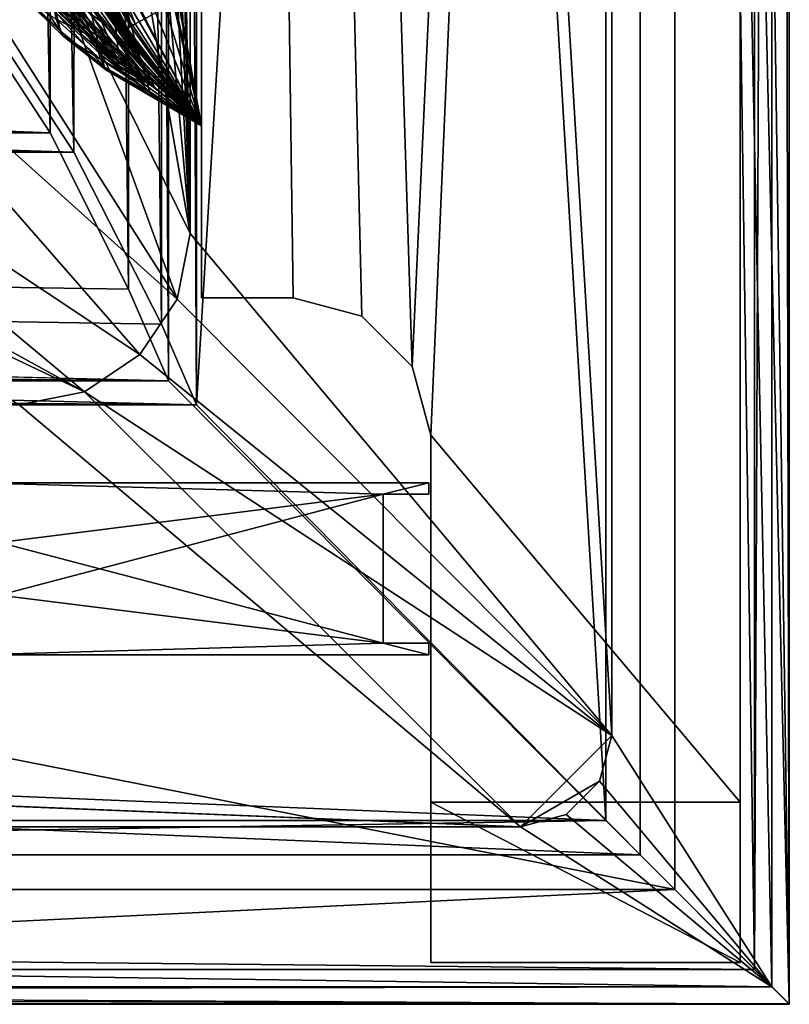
# Model space of a CAD drawing. Header units: metres. Extents: x -1004 to 0, y -708 to 0.
# Tile 37 of 99: x -67 to 0, y -704 to -618. Entities that reach past the tile are written whole.
import ezdxf

# ---------------------------------------------------------------- set-up
doc = ezdxf.new("R2010")
doc.units = ezdxf.units.M

msp = doc.modelspace()

# ---------------------------------------------------------------- linework, layer by layer
at = {"layer": 'top0'}
for points in [[(-70.93512, -658.566833, 163.059708), (-70.93512, -658.566833, 2062.544434), (-31.447609, -658.566833, 163.059708)], [(-70.93512, -658.566833, 2062.544434), (-31.447609, -658.566833, 2062.544434), (-31.447609, -658.566833, 163.059708)], [(-35.445644, -659.566833, 2062.544434), (-70.93512, -658.566833, 2062.544434), (-68.945648, -663.766846, 2062.544434)], [(-31.447609, -658.566833, 2062.544434), (-70.93512, -658.566833, 2062.544434), (-35.445644, -659.566833, 2062.544434)], [(-68.945648, -663.766846, 163.059708), (-70.93512, -658.566833, 163.059708), (-35.445644, -659.566833, 163.059708)], [(-70.93512, -658.566833, 163.059708), (-31.447609, -658.566833, 163.059708), (-35.445644, -659.566833, 163.059708)], [(-31.447609, -659.566833, 2062.544434), (-31.447609, -658.566833, 2062.544434), (-35.445644, -659.566833, 2062.544434)], [(-35.445644, -659.566833, 163.059708), (-31.447609, -658.566833, 163.059708), (-31.447609, -659.566833, 163.059708)], [(-31.447609, -658.566833, 163.059708), (-31.447609, -658.566833, 2062.544434), (-31.447609, -659.566833, 163.059708)], [(-31.447609, -658.566833, 2062.544434), (-31.447609, -659.566833, 2062.544434), (-31.447609, -659.566833, 163.059708)], [(-35.445644, -672.566833, 2062.544434), (-35.445644, -659.566833, 2062.544434), (-68.945648, -668.366882, 2062.544434)], [(-68.945648, -668.366882, 2062.544434), (-35.445644, -659.566833, 2062.544434), (-68.945648, -663.766846, 2062.544434)], [(-68.945648, -663.766846, 163.059708), (-35.445644, -659.566833, 163.059708), (-35.445644, -672.566833, 163.059708)], [(-31.447609, -659.566833, 2062.544434), (-35.445644, -659.566833, 2062.544434), (-31.447609, -659.566833, 163.059708)], [(-35.445644, -659.566833, 2062.544434), (-35.445644, -659.566833, 163.059708), (-31.447609, -659.566833, 163.059708)], [(-35.445644, -672.566833, 2062.544434), (-35.445644, -672.566833, 163.059708), (-35.445644, -659.566833, 2062.544434)], [(-35.445644, -672.566833, 163.059708), (-35.445644, -659.566833, 163.059708), (-35.445644, -659.566833, 2062.544434)], [(-68.945648, -668.366882, 163.059708), (-68.945648, -663.766846, 163.059708), (-35.445644, -672.566833, 163.059708)], [(-70.93512, -673.566833, 2062.544434), (-35.445644, -672.566833, 2062.544434), (-68.945648, -668.366882, 2062.544434)], [(-35.445644, -672.566833, 163.059708), (-70.93512, -673.566833, 163.059708), (-68.945648, -668.366882, 163.059708)], [(-35.445644, -672.566833, 2062.544434), (-70.93512, -673.566833, 2062.544434), (-31.447609, -673.566833, 2062.544434)], [(-31.447609, -673.566833, 163.059708), (-70.93512, -673.566833, 163.059708), (-35.445644, -672.566833, 163.059708)], [(-31.447609, -672.566833, 2062.544434), (-31.447609, -672.566833, 163.059708), (-35.445644, -672.566833, 2062.544434)], [(-31.447609, -672.566833, 163.059708), (-35.445644, -672.566833, 163.059708), (-35.445644, -672.566833, 2062.544434)], [(-31.447609, -672.566833, 2062.544434), (-35.445644, -672.566833, 2062.544434), (-31.447609, -673.566833, 2062.544434)], [(-31.447609, -672.566833, 163.059708), (-31.447609, -673.566833, 163.059708), (-35.445644, -672.566833, 163.059708)], [(-31.447609, -673.566833, 2062.544434), (-31.447609, -673.566833, 163.059708), (-31.447609, -672.566833, 2062.544434)], [(-31.447609, -673.566833, 163.059708), (-31.447609, -672.566833, 163.059708), (-31.447609, -672.566833, 2062.544434)], [(-70.93512, -673.566833, 163.059708), (-31.447609, -673.566833, 163.059708), (-70.93512, -673.566833, 2062.544434)], [(-31.447609, -673.566833, 163.059708), (-31.447609, -673.566833, 2062.544434), (-70.93512, -673.566833, 2062.544434)]]:
    msp.add_3dface(points, dxfattribs=at)
at = {"layer": 'top01'}
for points in [[(-51.296959, -64.567253, 2063.059814), (-32.904652, -648.418274, 2063.059814), (-4.296958, -31.427202, 2063.059814)], [(-4.296958, -31.427202, 163.059692), (-32.904652, -648.418274, 163.059692), (-51.296959, -64.567253, 163.059692)], [(-4.296958, -31.427202, 2063.059814), (-32.904652, -648.418274, 2063.059814), (-31.296957, -654.418274, 2063.059814)], [(-32.904652, -648.418274, 163.059692), (-4.296958, -31.427202, 163.059692), (-31.296957, -654.418274, 163.059692)], [(-4.296958, -686.418274, 2063.059814), (-4.296958, -31.427202, 2063.059814), (-31.296957, -654.418274, 2063.059814)], [(-4.296958, -31.427202, 163.059692), (-4.296958, -686.418274, 163.059692), (-31.296957, -654.418274, 163.059692)], [(-4.296958, -31.427202, 2063.059814), (-4.296958, -686.418274, 2050.057129), (-4.296958, -31.427202, 163.059692)], [(-4.296958, -686.418274, 2050.057129), (-4.296958, -686.418274, 176.057236), (-4.296958, -31.427202, 163.059692)], [(-4.296958, -31.427202, 163.059692), (-4.296958, -686.418274, 176.057236), (-4.296958, -686.418274, 163.059692)], [(-4.296958, -31.427202, 2063.059814), (-4.296958, -686.418274, 2063.059814), (-4.296958, -686.418274, 2050.057129)], [(-51.296959, -64.567253, 2063.059814), (-51.296959, -347.78183, 2037.928223), (-51.296959, -642.418274, 2063.059814)], [(-51.296959, -347.814911, 179.059677), (-51.296959, -64.567253, 163.059692), (-51.296959, -642.418274, 163.059692)], [(-51.296959, -642.418274, 2063.059814), (-43.296959, -642.418274, 2063.059814), (-51.296959, -64.567253, 2063.059814)], [(-43.296959, -642.418274, 2063.059814), (-37.296959, -644.026001, 2063.059814), (-51.296959, -64.567253, 2063.059814)], [(-51.296959, -64.567253, 2063.059814), (-37.296959, -644.026001, 2063.059814), (-32.904652, -648.418274, 2063.059814)], [(-51.296959, -64.567253, 163.059692), (-32.904652, -648.418274, 163.059692), (-37.296959, -644.026001, 163.059692)], [(-37.296959, -644.026001, 163.059692), (-43.296959, -642.418274, 163.059692), (-51.296959, -64.567253, 163.059692)], [(-43.296959, -642.418274, 163.059692), (-51.296959, -642.418274, 163.059692), (-51.296959, -64.567253, 163.059692)], [(-51.296959, -347.78183, 2037.928223), (-51.296959, -382.927338, 2036.783203), (-51.296959, -642.418274, 2063.059814)], [(-51.296959, -371.833099, 179.980698), (-51.296959, -347.814911, 179.059677), (-51.296959, -642.418274, 163.059692)], [(-51.296959, -642.418274, 163.059692), (-51.296959, -395.709442, 182.743942), (-51.296959, -371.833099, 179.980698)], [(-51.296959, -642.418274, 2063.059814), (-51.296959, -382.927338, 2036.783203), (-51.296959, -417.854736, 2033.39209)], [(-51.296959, -419.300171, 187.347092), (-51.296959, -395.709442, 182.743942), (-51.296959, -642.418274, 163.059692)], [(-51.296959, -642.418274, 2063.059814), (-51.296959, -417.854736, 2033.39209), (-51.296959, -549.301086, 2038.730835)], [(-51.296959, -442.459412, 193.778091), (-51.296959, -419.300171, 187.347092), (-51.296959, -642.418274, 163.059692)], [(-51.296959, -642.418274, 163.059692), (-51.296959, -465.041748, 202.008636), (-51.296959, -442.459412, 193.778091)], [(-51.296959, -486.906036, 211.991547), (-51.296959, -465.041748, 202.008636), (-51.296959, -642.418274, 163.059692)], [(-51.296959, -507.918365, 223.661514), (-51.296959, -486.906036, 211.991547), (-51.296959, -642.418274, 163.059692)], [(-51.296959, -642.418274, 163.059692), (-51.296947, -578.477051, 227.240723), (-51.296959, -507.918365, 223.661514)], [(-51.296959, -549.301086, 2038.730835), (-51.296959, -577.160645, 2043.482788), (-51.296959, -642.418274, 2063.059814)], [(-51.296959, -577.160645, 2043.482788), (-51.296959, -605.198792, 2045.060059), (-51.296959, -642.418274, 2063.059814)], [(-51.296959, -627.427917, 211.596268), (-55.983807, -605.837585, 220.109924), (-51.296947, -578.477051, 227.240723)], [(-51.296959, -627.427917, 211.596268), (-51.296947, -578.477051, 227.240723), (-51.296959, -642.418274, 163.059692)], [(-58.229408, -615.820068, 2001.579346), (-64.152229, -603.654663, 2000.903442), (-57.520275, -618.353333, 1959.495117)], [(-64.152229, -603.654663, 2000.903442), (-62.950897, -608.77533, 1959.220581), (-57.520275, -618.353333, 1959.495117)], [(-59.066517, -612.904358, 2043.690063), (-51.296959, -627.418274, 2045.060059), (-51.296959, -605.198792, 2045.060059)], [(-51.296959, -642.418274, 2063.059814), (-51.296959, -605.198792, 2045.060059), (-51.296959, -627.418274, 2045.060059)], [(-55.983807, -605.837585, 220.109924), (-51.296959, -627.427917, 211.596268), (-53.305714, -616.25592, 408.139984)], [(-62.786045, -611.78186, 1428.297729), (-57.44278, -619.944031, 1427.665283), (-64.615692, -607.86676, 1478.893677)], [(-57.44278, -619.944031, 1427.665283), (-58.51199, -618.055481, 1477.739136), (-64.615692, -607.86676, 1478.893677)], [(-61.269676, -615.260925, 1377.612671), (-65.35495, -608.419312, 1377.612671), (-60.040272, -618.271057, 1316.172485)], [(-60.040272, -618.271057, 1316.172485), (-65.35495, -608.419312, 1377.612671), (-63.815517, -613.089172, 1316.284058)], [(-58.86269, -617.762085, 1502.802246), (-58.935074, -618.220337, 1527.871826), (-65.338036, -608.140503, 1529.578247)], [(-58.935074, -618.220337, 1527.871826), (-64.993546, -610.53717, 1554.698364), (-65.338036, -608.140503, 1529.578247)], [(-57.520275, -618.353333, 1959.495117), (-62.950897, -608.77533, 1959.220581), (-56.930325, -620.496582, 1917.429321)], [(-56.930325, -620.496582, 1917.429321), (-62.950897, -608.77533, 1959.220581), (-61.952927, -613.105896, 1917.408691)], [(-62.420319, -609.260437, 600.165771), (-60.987484, -608.472656, 568.170288), (-57.077965, -618.543457, 600.162659)], [(-60.987484, -608.472656, 568.170288), (-56.220924, -618.061096, 568.16864), (-57.077965, -618.543457, 600.162659)], [(-63.563118, -609.90509, 632.096252), (-63.044308, -609.603333, 616.190186), (-57.777939, -618.949829, 632.054382)], [(-57.456879, -618.758179, 616.198242), (-63.044308, -609.603333, 616.190186), (-62.420319, -609.260437, 600.165771)], [(-57.777939, -618.949829, 632.054382), (-63.044308, -609.603333, 616.190186), (-57.456879, -618.758179, 616.198242)], [(-57.456879, -618.758179, 616.198242), (-62.420319, -609.260437, 600.165771), (-57.077965, -618.543457, 600.162659)], [(-60.514473, -619.344421, 1833.48938), (-61.144371, -616.632202, 1875.490234), (-65.312065, -610.620544, 1875.362427)], [(-65.312065, -610.620544, 1875.362427), (-64.54332, -614.713074, 1833.475464), (-60.514473, -619.344421, 1833.48938)], [(-58.719742, -619.398926, 1552.961426), (-64.840881, -612.913147, 1576.669189), (-64.993546, -610.53717, 1554.698364)], [(-58.935074, -618.220337, 1527.871826), (-58.719742, -619.398926, 1552.961426), (-64.993546, -610.53717, 1554.698364)], [(-64.090759, -610.279724, 655.483582), (-58.351528, -619.047607, 663.0849), (-64.134399, -610.349487, 659.089783)], [(-58.351528, -619.047607, 663.0849), (-63.519676, -611.474792, 662.949646), (-64.134399, -610.349487, 659.089783)], [(-63.993095, -610.12384, 648.383057), (-58.351528, -619.047607, 663.0849), (-64.090759, -610.279724, 655.483582)], [(-57.777939, -618.949829, 632.054382), (-63.993095, -610.12384, 648.383057), (-63.563118, -609.90509, 632.096252)], [(-58.351528, -619.047607, 663.0849), (-63.993095, -610.12384, 648.383057), (-57.777939, -618.949829, 632.054382)], [(-63.519676, -611.474792, 662.949646), (-58.351528, -619.047607, 663.0849), (-60.046143, -616.729858, 664.500427)], [(-62.054157, -618.639099, 1192.645142), (-65.956184, -612.268799, 1254.584106), (-65.223984, -615.237976, 1192.695313)], [(-62.738552, -616.477173, 1254.484009), (-65.956184, -612.268799, 1254.584106), (-62.054157, -618.639099, 1192.645142)], [(-61.269676, -615.260925, 1377.612671), (-56.556343, -621.622742, 1377.612793), (-62.786045, -611.78186, 1428.297729)], [(-62.786045, -611.78186, 1428.297729), (-56.556343, -621.622742, 1377.612793), (-57.44278, -619.944031, 1427.665283)], [(-63.252785, -616.160583, 1591.941895), (-64.840881, -612.913147, 1576.669189), (-58.613274, -620.662292, 1576.669189)], [(-58.719742, -619.398926, 1552.961426), (-58.613274, -620.662292, 1576.669189), (-64.840881, -612.913147, 1576.669189)], [(-62.738552, -616.477173, 1254.484009), (-59.194427, -620.439026, 1254.402832), (-63.815517, -613.089172, 1316.284058)], [(-63.815517, -613.089172, 1316.284058), (-59.194427, -620.439026, 1254.402832), (-60.040272, -618.271057, 1316.172485)], [(-62.310307, -613.806458, 754.506104), (-63.075603, -612.357361, 704.322754), (-51.296959, -627.418274, 704.322754)], [(-51.296959, -627.418274, 704.322754), (-63.075603, -612.357361, 704.322754), (-60.046143, -616.729858, 664.500427)], [(-56.45256, -622.24231, 1875.370239), (-61.952927, -613.105896, 1917.408691), (-61.144371, -616.632202, 1875.490234)], [(-56.930325, -620.496582, 1917.429321), (-61.952927, -613.105896, 1917.408691), (-56.45256, -622.24231, 1875.370239)], [(-59.066517, -612.904358, 2043.690063), (-58.229408, -615.820068, 2001.579346), (-51.296959, -627.418274, 2045.060059)], [(-67.112282, -615.69519, 1749.250854), (-63.600773, -619.179565, 1749.375977), (-67.526489, -613.545715, 1791.283936)], [(-63.600773, -619.179565, 1749.375977), (-63.975067, -617.568481, 1791.463257), (-67.526489, -613.545715, 1791.283936)], [(-61.448086, -615.432495, 804.978149), (-60.012562, -618.373718, 906.052185), (-63.851017, -613.303955, 906.052185)], [(-63.851017, -613.303955, 906.052185), (-60.012562, -618.373718, 906.052185), (-62.787018, -616.274475, 978.48053)], [(-51.296959, -627.418274, 704.322754), (-61.448086, -615.432495, 804.978149), (-62.310307, -613.806458, 754.506104)], [(-64.54332, -614.713074, 1833.475464), (-60.055916, -621.236938, 1791.429199), (-60.514473, -619.344421, 1833.48938)], [(-63.975067, -617.568481, 1791.463257), (-60.055916, -621.236938, 1791.429199), (-64.54332, -614.713074, 1833.475464)], [(-66.875488, -616.180725, 1707.271362), (-63.600773, -619.179565, 1749.375977), (-67.112282, -615.69519, 1749.250854)], [(-65.016022, -616.075623, 1090.894043), (-65.265038, -615.076355, 1050.853882), (-62.055336, -618.528625, 1050.862549)], [(-65.265038, -615.076355, 1050.853882), (-62.787018, -616.274475, 978.48053), (-62.055336, -618.528625, 1050.862549)], [(-61.785439, -619.462952, 1130.920776), (-62.054157, -618.639099, 1192.645142), (-65.223984, -615.237976, 1192.695313)], [(-65.223984, -615.237976, 1192.695313), (-64.945763, -616.365723, 1130.920776), (-61.785439, -619.462952, 1130.920776)], [(-60.604324, -619.792603, 1607.02771), (-64.509247, -615.202209, 1606.925415), (-63.252785, -616.160583, 1591.941895)], [(-63.985634, -618.126221, 1657.022461), (-64.509247, -615.202209, 1606.925415), (-60.604324, -619.792603, 1607.02771)], [(-60.012562, -618.373718, 906.052185), (-61.448086, -615.432495, 804.978149), (-51.296959, -627.418274, 704.322754)], [(-55.845051, -623.070129, 1316.059326), (-56.556343, -621.622742, 1377.612793), (-61.269676, -615.260925, 1377.612671)], [(-55.845051, -623.070129, 1316.059326), (-61.269676, -615.260925, 1377.612671), (-60.040272, -618.271057, 1316.172485)], [(-66.875488, -616.180725, 1707.271362), (-63.399826, -619.565613, 1707.271484), (-63.600773, -619.179565, 1749.375977)], [(-63.399826, -619.565613, 1707.271484), (-66.875488, -616.180725, 1707.271362), (-63.985634, -618.126221, 1657.022461)], [(-65.016022, -616.075623, 1090.894043), (-62.055336, -618.528625, 1050.862549), (-58.480099, -622.209167, 1090.894531)], [(-64.945763, -616.365723, 1130.920776), (-65.016022, -616.075623, 1090.894043), (-61.785439, -619.462952, 1130.920776)], [(-61.785439, -619.462952, 1130.920776), (-65.016022, -616.075623, 1090.894043), (-58.480099, -622.209167, 1090.894531)], [(-60.604324, -619.792603, 1607.02771), (-63.252785, -616.160583, 1591.941895), (-57.664375, -622.221924, 1591.928101)], [(-57.664375, -622.221924, 1591.928101), (-63.252785, -616.160583, 1591.941895), (-58.613274, -620.662292, 1576.669189)], [(-62.055336, -618.528625, 1050.862549), (-62.787018, -616.274475, 978.48053), (-59.200451, -620.286316, 978.458252)], [(-62.787018, -616.274475, 978.48053), (-60.012562, -618.373718, 906.052185), (-59.200451, -620.286316, 978.458252)], [(-59.194427, -620.439026, 1254.402832), (-62.738552, -616.477173, 1254.484009), (-58.656822, -621.823425, 1192.618896)], [(-62.738552, -616.477173, 1254.484009), (-62.054157, -618.639099, 1192.645142), (-58.656822, -621.823425, 1192.618896)], [(-56.081638, -623.585205, 1833.311401), (-61.144371, -616.632202, 1875.490234), (-60.514473, -619.344421, 1833.48938)], [(-56.081638, -623.585205, 1833.311401), (-56.45256, -622.24231, 1875.370239), (-61.144371, -616.632202, 1875.490234)], [(-58.229408, -615.820068, 2001.579346), (-57.520275, -618.353333, 1959.495117), (-51.296959, -627.418274, 2045.060059)], [(-53.356842, -616.365662, 440.159363), (-51.296959, -627.427917, 408.139984), (-53.777737, -616.653076, 472.174591)], [(-53.305714, -616.25592, 408.139984), (-51.296959, -627.427917, 408.139984), (-53.356842, -616.365662, 440.159363)], [(-51.296959, -627.427917, 211.596268), (-51.296959, -627.427917, 408.139984), (-53.305714, -616.25592, 408.139984)], [(-60.046143, -616.729858, 664.500427), (-58.351528, -619.047607, 663.0849), (-51.296959, -627.418274, 663.269714)], [(-51.296959, -627.418274, 663.269714), (-51.296959, -627.418274, 704.322754), (-60.046143, -616.729858, 664.500427)], [(-55.315228, -617.551514, 536.17511), (-54.465866, -617.065247, 504.17926), (-51.296959, -627.427917, 408.139984)], [(-51.296959, -627.427917, 408.139984), (-54.465866, -617.065247, 504.17926), (-53.777737, -616.653076, 472.174591)], [(-63.399826, -619.565613, 1707.271484), (-63.985634, -618.126221, 1657.022461), (-60.121437, -621.624023, 1657.106934)], [(-60.121437, -621.624023, 1657.106934), (-63.985634, -618.126221, 1657.022461), (-60.604324, -619.792603, 1607.02771)], [(-63.600773, -619.179565, 1749.375977), (-59.76479, -622.305542, 1749.329956), (-63.975067, -617.568481, 1791.463257)], [(-59.76479, -622.305542, 1749.329956), (-60.055916, -621.236938, 1791.429199), (-63.975067, -617.568481, 1791.463257)], [(-59.194427, -620.439026, 1254.402832), (-55.365055, -624.102478, 1254.337158), (-60.040272, -618.271057, 1316.172485)], [(-60.040272, -618.271057, 1316.172485), (-55.365055, -624.102478, 1254.337158), (-55.845051, -623.070129, 1316.059326)], [(-51.296959, -627.418274, 1576.669189), (-58.935074, -618.220337, 1527.871826), (-58.86269, -617.762085, 1502.802246)], [(-58.935074, -618.220337, 1527.871826), (-51.296959, -627.418274, 1576.669189), (-58.719742, -619.398926, 1552.961426)], [(-58.51199, -618.055481, 1477.739136), (-51.296959, -627.418274, 1576.669189), (-58.86269, -617.762085, 1502.802246)], [(-57.44278, -619.944031, 1427.665283), (-51.296959, -627.418274, 1377.612671), (-58.51199, -618.055481, 1477.739136)], [(-51.296959, -627.418274, 1377.612671), (-51.296959, -627.418274, 1576.669189), (-58.51199, -618.055481, 1477.739136)], [(-51.296959, -627.418274, 2045.060059), (-57.520275, -618.353333, 1959.495117), (-56.930325, -620.496582, 1917.429321)], [(-57.077965, -618.543457, 600.162659), (-56.220924, -618.061096, 568.16864), (-51.296959, -627.418274, 663.269714)], [(-56.220924, -618.061096, 568.16864), (-55.315228, -617.551514, 536.17511), (-51.296959, -627.418274, 663.269714)], [(-51.296959, -627.418274, 663.269714), (-55.315228, -617.551514, 536.17511), (-51.296959, -627.427917, 408.139984)], [(-63.399826, -619.565613, 1707.271484), (-59.636093, -622.556763, 1707.273193), (-63.600773, -619.179565, 1749.375977)], [(-63.600773, -619.179565, 1749.375977), (-59.636093, -622.556763, 1707.273193), (-59.76479, -622.305542, 1749.329956)], [(-62.055336, -618.528625, 1050.862549), (-59.200451, -620.286316, 978.458252), (-58.642998, -621.742065, 1050.84668)], [(-62.055336, -618.528625, 1050.862549), (-58.642998, -621.742065, 1050.84668), (-58.480099, -622.209167, 1090.894531)], [(-58.442596, -622.348755, 1130.920776), (-62.054157, -618.639099, 1192.645142), (-61.785439, -619.462952, 1130.920776)], [(-58.656822, -621.823425, 1192.618896), (-62.054157, -618.639099, 1192.645142), (-58.442596, -622.348755, 1130.920776)], [(-59.200451, -620.286316, 978.458252), (-60.012562, -618.373718, 906.052185), (-51.296959, -627.418274, 704.322754)], [(-51.296959, -627.418274, 663.269714), (-58.351528, -619.047607, 663.0849), (-57.777939, -618.949829, 632.054382)], [(-51.296959, -627.418274, 663.269714), (-57.777939, -618.949829, 632.054382), (-57.456879, -618.758179, 616.198242)], [(-51.296959, -627.418274, 663.269714), (-57.456879, -618.758179, 616.198242), (-57.077965, -618.543457, 600.162659)], [(-59.636093, -622.556763, 1707.273193), (-63.399826, -619.565613, 1707.271484), (-60.121437, -621.624023, 1657.106934)], [(-58.480099, -622.209167, 1090.894531), (-58.442596, -622.348755, 1130.920776), (-61.785439, -619.462952, 1130.920776)], [(-56.177338, -623.88269, 1607.143677), (-60.604324, -619.792603, 1607.02771), (-57.664375, -622.221924, 1591.928101)], [(-60.604324, -619.792603, 1607.02771), (-56.177338, -623.88269, 1607.143677), (-60.121437, -621.624023, 1657.106934)], [(-55.814003, -624.522095, 1791.248291), (-56.081638, -623.585205, 1833.311401), (-60.514473, -619.344421, 1833.48938)], [(-60.514473, -619.344421, 1833.48938), (-60.055916, -621.236938, 1791.429199), (-55.814003, -624.522095, 1791.248291)], [(-51.296959, -627.418274, 1576.669189), (-58.613274, -620.662292, 1576.669189), (-58.719742, -619.398926, 1552.961426)], [(-56.556343, -621.622742, 1377.612793), (-51.296959, -627.418274, 1377.612671), (-57.44278, -619.944031, 1427.665283)], [(-59.200451, -620.286316, 978.458252), (-51.296959, -627.418274, 704.322754), (-55.365055, -624.102478, 1254.337158)], [(-59.200451, -620.286316, 978.458252), (-55.365055, -624.102478, 1254.337158), (-58.642998, -621.742065, 1050.84668)], [(-55.365055, -624.102478, 1254.337158), (-59.194427, -620.439026, 1254.402832), (-58.656822, -621.823425, 1192.618896)], [(-58.613274, -620.662292, 1576.669189), (-51.296959, -627.418274, 1576.669189), (-57.664375, -622.221924, 1591.928101)], [(-51.296959, -627.418274, 2045.060059), (-56.930325, -620.496582, 1917.429321), (-56.45256, -622.24231, 1875.370239)], [(-56.177338, -623.88269, 1607.143677), (-51.296959, -627.418274, 1607.271362), (-60.121437, -621.624023, 1657.106934)], [(-51.296959, -627.418274, 1607.271362), (-51.296959, -627.418274, 1707.27124), (-60.121437, -621.624023, 1657.106934)], [(-60.121437, -621.624023, 1657.106934), (-51.296959, -627.418274, 1707.27124), (-59.636093, -622.556763, 1707.273193)], [(-60.055916, -621.236938, 1791.429199), (-59.76479, -622.305542, 1749.329956), (-55.814003, -624.522095, 1791.248291)], [(-58.642998, -621.742065, 1050.84668), (-55.365055, -624.102478, 1254.337158), (-58.480099, -622.209167, 1090.894531)], [(-51.296959, -627.418274, 1377.612671), (-56.556343, -621.622742, 1377.612793), (-55.845051, -623.070129, 1316.059326)], [(-59.636093, -622.556763, 1707.273193), (-51.296959, -627.418274, 1707.27124), (-59.76479, -622.305542, 1749.329956)], [(-59.76479, -622.305542, 1749.329956), (-51.296959, -627.418274, 1707.27124), (-55.814003, -624.522095, 1791.248291)], [(-58.442596, -622.348755, 1130.920776), (-55.365055, -624.102478, 1254.337158), (-58.656822, -621.823425, 1192.618896)], [(-55.365055, -624.102478, 1254.337158), (-58.442596, -622.348755, 1130.920776), (-58.480099, -622.209167, 1090.894531)], [(-51.296959, -627.418274, 1576.669189), (-51.296959, -627.418274, 1607.271362), (-57.664375, -622.221924, 1591.928101)], [(-57.664375, -622.221924, 1591.928101), (-51.296959, -627.418274, 1607.271362), (-56.177338, -623.88269, 1607.143677)], [(-51.296959, -627.418274, 2045.060059), (-56.45256, -622.24231, 1875.370239), (-56.081638, -623.585205, 1833.311401)], [(-55.365055, -624.102478, 1254.337158), (-51.296959, -627.418274, 1377.612671), (-55.845051, -623.070129, 1316.059326)], [(-51.296959, -627.418274, 1707.27124), (-56.081638, -623.585205, 1833.311401), (-55.814003, -624.522095, 1791.248291)], [(-51.296959, -627.418274, 1707.27124), (-51.296959, -627.418274, 2045.060059), (-56.081638, -623.585205, 1833.311401)], [(-51.296959, -627.418274, 704.322754), (-51.296959, -627.418274, 1377.612671), (-55.365055, -624.102478, 1254.337158)], [(-51.296959, -627.418274, 2045.060059), (-51.296959, -627.418274, 1707.27124), (-51.296959, -642.418274, 2063.059814)], [(-51.296959, -627.418274, 1707.27124), (-51.296959, -627.418274, 1607.271362), (-51.296959, -642.418274, 2063.059814)], [(-51.296959, -642.418274, 2063.059814), (-51.296959, -627.418274, 1607.271362), (-51.296959, -627.418274, 1576.669189)], [(-51.296959, -627.418274, 1576.669189), (-51.296959, -627.418274, 1377.612671), (-51.296959, -642.418274, 2063.059814)], [(-51.296959, -627.418274, 1377.612671), (-51.296959, -642.418274, 163.059692), (-51.296959, -642.418274, 2063.059814)], [(-51.296959, -627.418274, 1377.612671), (-51.296959, -627.418274, 704.322754), (-51.296959, -642.418274, 163.059692)], [(-51.296959, -627.418274, 704.322754), (-51.296959, -627.418274, 663.269714), (-51.296959, -642.418274, 163.059692)], [(-51.296959, -642.418274, 163.059692), (-51.296959, -627.418274, 663.269714), (-51.296959, -627.427917, 408.139984)], [(-51.296959, -627.427917, 408.139984), (-51.296959, -627.427917, 211.596268), (-51.296959, -642.418274, 163.059692)], [(-51.296959, -642.418274, 2063.059814), (-51.296959, -642.418274, 163.059692), (-43.296959, -642.418274, 2063.059814)], [(-51.296959, -642.418274, 163.059692), (-43.296959, -642.418274, 163.059692), (-43.296959, -642.418274, 2063.059814)], [(-43.296959, -642.418274, 163.059692), (-37.296959, -644.026001, 163.059692), (-43.296959, -642.418274, 2063.059814)], [(-37.296959, -644.026001, 163.059692), (-37.296959, -644.026001, 2063.059814), (-43.296959, -642.418274, 2063.059814)], [(-37.296959, -644.026001, 163.059692), (-32.904652, -648.418274, 163.059692), (-37.296959, -644.026001, 2063.059814)], [(-32.904652, -648.418274, 163.059692), (-32.904652, -648.418274, 2063.059814), (-37.296959, -644.026001, 2063.059814)], [(-32.904652, -648.418274, 163.059692), (-31.296957, -654.418274, 163.059692), (-32.904652, -648.418274, 2063.059814)], [(-31.296957, -654.418274, 163.059692), (-31.296957, -654.418274, 2063.059814), (-32.904652, -648.418274, 2063.059814)], [(-31.296957, -686.418274, 2063.059814), (-4.296958, -686.418274, 2063.059814), (-31.296957, -654.418274, 2063.059814)], [(-31.296957, -654.418274, 163.059692), (-4.296958, -686.418274, 163.059692), (-31.296957, -686.418274, 163.059692)], [(-31.296957, -686.418274, 163.059692), (-31.296957, -686.418274, 176.057236), (-31.296957, -654.418274, 163.059692)], [(-31.296957, -686.418274, 176.057236), (-31.296957, -686.418274, 2050.057129), (-31.296957, -654.418274, 163.059692)], [(-31.296957, -654.418274, 163.059692), (-31.296957, -686.418274, 2050.057129), (-31.296957, -654.418274, 2063.059814)], [(-31.296957, -686.418274, 2050.057129), (-31.296957, -686.418274, 2063.059814), (-31.296957, -654.418274, 2063.059814)], [(-31.296957, -700.418274, 176.057236), (-31.296957, -700.418274, 2050.057129), (-31.296957, -686.418274, 176.057236)], [(-31.296957, -700.418274, 2050.057129), (-31.296957, -686.418274, 2050.057129), (-31.296957, -686.418274, 176.057236)], [(-31.296957, -686.418274, 2063.059814), (-31.296957, -686.418274, 2050.057129), (-4.296958, -686.418274, 2063.059814)], [(-31.296957, -686.418274, 2050.057129), (-4.296958, -686.418274, 2050.057129), (-4.296958, -686.418274, 2063.059814)], [(-31.296957, -700.418274, 2050.057129), (-4.296958, -700.418274, 2050.057129), (-31.296957, -686.418274, 2050.057129)], [(-4.296958, -700.418274, 2050.057129), (-4.296958, -686.418274, 2050.057129), (-31.296957, -686.418274, 2050.057129)], [(-4.296958, -686.418274, 163.059692), (-4.296958, -686.418274, 176.057236), (-31.296957, -686.418274, 163.059692)], [(-4.296958, -686.418274, 176.057236), (-31.296957, -686.418274, 176.057236), (-31.296957, -686.418274, 163.059692)], [(-31.296957, -700.418274, 176.057236), (-31.296957, -686.418274, 176.057236), (-4.296958, -700.418274, 176.057236)], [(-31.296957, -686.418274, 176.057236), (-4.296958, -686.418274, 176.057236), (-4.296958, -700.418274, 176.057236)], [(-4.296958, -686.418274, 2050.057129), (-4.296958, -700.418274, 2050.057129), (-4.296958, -686.418274, 176.057236)], [(-4.296958, -700.418274, 2050.057129), (-4.296958, -700.418274, 176.057236), (-4.296958, -686.418274, 176.057236)], [(-4.296958, -700.418274, 2050.057129), (-31.296957, -700.418274, 2050.057129), (-4.296958, -700.418274, 176.057236)], [(-31.296957, -700.418274, 2050.057129), (-31.296957, -700.418274, 176.057236), (-4.296958, -700.418274, 176.057236)]]:
    msp.add_3dface(points, dxfattribs=at)
at = {"layer": 'top0123410'}
for points in [[(-0.024684, -704.0271, 2050.999756), (-16.024683, -16.027126, 2050.999756), (-0.024684, -0.027127, 2050.999756)], [(-3.024684, -3.027127, 2110.919678), (-3.024684, -701.0271, 2110.919678), (-0.024684, -0.027127, 2110.919678)], [(-0.024684, -0.027127, 2110.919678), (-3.024684, -701.0271, 2110.919678), (-0.024684, -704.0271, 2110.919678)], [(-0.024684, -0.027127, 2050.999756), (-0.024684, -0.027127, 2110.919678), (-0.024684, -704.0271, 2050.999756)], [(-0.024684, -0.027127, 2110.919678), (-0.024684, -704.0271, 2110.919678), (-0.024684, -704.0271, 2050.999756)], [(-3.024684, -701.0271, 2053.855713), (-3.024684, -3.027127, 2053.855713), (-13.024684, -13.027127, 2053.855713)], [(-3.024684, -701.0271, 2053.855713), (-3.024684, -701.0271, 2110.919678), (-3.024684, -3.027127, 2053.855713)], [(-3.024684, -701.0271, 2110.919678), (-3.024684, -3.027127, 2110.919678), (-3.024684, -3.027127, 2053.855713)], [(-13.024684, -691.0271, 2065.279785), (-13.024684, -13.027127, 2065.279785), (-51.722702, -651.754395, 2065.279785)], [(-51.722702, -651.754395, 2065.279785), (-13.024684, -13.027127, 2065.279785), (-51.722702, -51.725147, 2065.279785)], [(-3.024684, -701.0271, 2053.855713), (-13.024684, -13.027127, 2053.855713), (-13.024684, -691.0271, 2053.855713)], [(-13.024684, -691.0271, 2065.279785), (-13.024684, -691.0271, 2053.855713), (-13.024684, -13.027127, 2065.279785)], [(-13.024684, -691.0271, 2053.855713), (-13.024684, -13.027127, 2053.855713), (-13.024684, -13.027127, 2065.279785)], [(-16.024683, -16.027126, 2063.023682), (-16.024683, -688.0271, 2063.023682), (-54.193558, -54.196003, 2063.023682)], [(-16.024683, -688.0271, 2050.999756), (-16.024683, -16.027126, 2050.999756), (-0.024684, -704.0271, 2050.999756)], [(-16.024683, -688.0271, 2050.999756), (-16.024683, -688.0271, 2063.023682), (-16.024683, -16.027126, 2050.999756)], [(-16.024683, -688.0271, 2063.023682), (-16.024683, -16.027126, 2063.023682), (-16.024683, -16.027126, 2050.999756)], [(-51.722702, -51.725147, 2065.279785), (-54.78347, -54.785912, 2076.154297), (-51.722702, -651.754395, 2065.279785)], [(-54.78347, -644.735474, 2076.154297), (-54.78347, -54.785912, 2076.154297), (-61.497986, -80.844574, 2094.340576)], [(-57.681248, -57.683689, 2075.415039), (-54.193558, -54.196003, 2063.023682), (-54.193558, -649.662598, 2063.023682)], [(-54.78347, -54.785912, 2076.154297), (-54.78347, -644.735474, 2076.154297), (-51.722702, -651.754395, 2065.279785)], [(-54.193558, -54.196003, 2063.023682), (-16.024683, -688.0271, 2063.023682), (-54.193558, -649.662598, 2063.023682)], [(-57.681248, -57.683689, 2075.415039), (-57.681248, -641.664001, 2075.415039), (-64.217148, -84.262329, 2093.132324)], [(-57.681248, -641.664001, 2075.415039), (-57.681248, -57.683689, 2075.415039), (-54.193558, -649.662598, 2063.023682)], [(-61.497986, -80.844574, 2094.340576), (-71.917656, -108.310646, 2112.649414), (-62.438725, -629.733337, 2096.331055)], [(-62.438725, -629.733337, 2096.331055), (-54.78347, -644.735474, 2076.154297), (-61.497986, -80.844574, 2094.340576)], [(-64.217148, -84.262329, 2093.132324), (-64.493912, -628.053528, 2093.727783), (-74.453926, -111.251724, 2111.123535)], [(-57.681248, -641.664001, 2075.415039), (-64.493912, -628.053528, 2093.727783), (-64.217148, -84.262329, 2093.132324)], [(-71.917656, -108.310646, 2112.649414), (-70.910439, -616.819275, 2111.159668), (-62.438725, -629.733337, 2096.331055)], [(-64.493912, -628.053528, 2093.727783), (-74.528259, -612.724854, 2111.231445), (-74.453926, -111.251724, 2111.123535)], [(-929.521118, -612.724854, 2111.231445), (-915.533691, -595.288696, 2128.133789), (-64.493912, -628.053528, 2093.727783)], [(-64.493912, -628.053528, 2093.727783), (-915.533691, -595.288696, 2128.133789), (-74.528259, -612.724854, 2111.231445)], [(-62.438725, -629.733337, 2096.331055), (-922.863647, -603.50061, 2124.563965), (-933.138916, -616.819275, 2111.159668)], [(-62.438725, -629.733337, 2096.331055), (-70.910439, -616.819275, 2111.159668), (-922.863647, -603.50061, 2124.563965)], [(-939.555481, -628.053528, 2093.727783), (-929.521118, -612.724854, 2111.231445), (-64.493912, -628.053528, 2093.727783)], [(-941.610657, -629.733337, 2096.331055), (-62.438725, -629.733337, 2096.331055), (-933.138916, -616.819275, 2111.159668)], [(-946.368103, -641.664001, 2075.415039), (-939.555481, -628.053528, 2093.727783), (-54.193558, -649.662598, 2063.023682)], [(-54.193558, -649.662598, 2063.023682), (-939.555481, -628.053528, 2093.727783), (-57.681248, -641.664001, 2075.415039)], [(-939.555481, -628.053528, 2093.727783), (-64.493912, -628.053528, 2093.727783), (-57.681248, -641.664001, 2075.415039)], [(-51.722702, -651.754395, 2065.279785), (-941.610657, -629.733337, 2096.331055), (-949.265869, -644.735474, 2076.154297)], [(-51.722702, -651.754395, 2065.279785), (-54.78347, -644.735474, 2076.154297), (-941.610657, -629.733337, 2096.331055)], [(-54.78347, -644.735474, 2076.154297), (-62.438725, -629.733337, 2096.331055), (-941.610657, -629.733337, 2096.331055)], [(-949.855835, -649.662598, 2063.023682), (-946.368103, -641.664001, 2075.415039), (-54.193558, -649.662598, 2063.023682)], [(-952.32666, -651.754395, 2065.279785), (-51.722702, -651.754395, 2065.279785), (-949.265869, -644.735474, 2076.154297)], [(-16.024683, -688.0271, 2063.023682), (-988.024658, -688.0271, 2063.023682), (-949.855835, -649.662598, 2063.023682)], [(-16.024683, -688.0271, 2063.023682), (-949.855835, -649.662598, 2063.023682), (-54.193558, -649.662598, 2063.023682)], [(-991.024658, -691.0271, 2065.279785), (-13.024684, -691.0271, 2065.279785), (-952.32666, -651.754395, 2065.279785)], [(-952.32666, -651.754395, 2065.279785), (-13.024684, -691.0271, 2065.279785), (-51.722702, -651.754395, 2065.279785)], [(-988.024658, -688.0271, 2050.999756), (-16.024683, -688.0271, 2050.999756), (-1004.024658, -704.0271, 2050.999756)], [(-1004.024658, -704.0271, 2050.999756), (-16.024683, -688.0271, 2050.999756), (-0.024684, -704.0271, 2050.999756)], [(-16.024683, -688.0271, 2050.999756), (-988.024658, -688.0271, 2050.999756), (-16.024683, -688.0271, 2063.023682)], [(-988.024658, -688.0271, 2050.999756), (-988.024658, -688.0271, 2063.023682), (-16.024683, -688.0271, 2063.023682)], [(-1001.024658, -701.0271, 2053.855713), (-3.024684, -701.0271, 2053.855713), (-991.024658, -691.0271, 2053.855713)], [(-991.024658, -691.0271, 2053.855713), (-3.024684, -701.0271, 2053.855713), (-13.024684, -691.0271, 2053.855713)], [(-991.024658, -691.0271, 2053.855713), (-13.024684, -691.0271, 2053.855713), (-991.024658, -691.0271, 2065.279785)], [(-13.024684, -691.0271, 2053.855713), (-13.024684, -691.0271, 2065.279785), (-991.024658, -691.0271, 2065.279785)], [(-0.024684, -704.0271, 2110.919678), (-1001.024658, -701.0271, 2110.919678), (-1004.024658, -704.0271, 2110.919678)], [(-3.024684, -701.0271, 2110.919678), (-1001.024658, -701.0271, 2110.919678), (-0.024684, -704.0271, 2110.919678)], [(-3.024684, -701.0271, 2053.855713), (-1001.024658, -701.0271, 2053.855713), (-3.024684, -701.0271, 2110.919678)], [(-1001.024658, -701.0271, 2053.855713), (-1001.024658, -701.0271, 2110.919678), (-3.024684, -701.0271, 2110.919678)], [(-0.024684, -704.0271, 2110.919678), (-1004.024658, -704.0271, 2110.919678), (-0.024684, -704.0271, 2050.999756)], [(-1004.024658, -704.0271, 2110.919678), (-1004.024658, -704.0271, 2050.999756), (-0.024684, -704.0271, 2050.999756)]]:
    msp.add_3dface(points, dxfattribs=at)
at = {"layer": 'top0123459'}
for points in [[(-0.000009, -704.05426), (-10, -10), (0, 0)], [(0, 0), (-1.527202, -1.527202, 175), (-0.000009, -704.05426)], [(-1.527202, -1.527202, 175), (-15.487401, -23.447599, 175), (-1.527211, -702.527039, 175)], [(-1.527202, -1.527202, 175), (-1.527211, -702.527039, 175), (-0.000009, -704.05426)], [(-10, -10, 90), (-787.024658, -653.266907, 90), (-994.049377, -10, 90)], [(-217.024689, -653.266907, 90), (-787.024658, -653.266907, 90), (-10, -10, 90)], [(-10.00001, -694.05426, 90), (-217.024689, -653.266907, 90), (-10, -10, 90)], [(-10.00001, -694.05426), (-10, -10), (-0.000009, -704.05426)], [(-10, -10, 90), (-10, -10), (-10.00001, -694.05426, 90)], [(-10, -10), (-10.00001, -694.05426), (-10.00001, -694.05426, 90)], [(-15.487401, -23.447599, 163.059708), (-52.298355, -67.223717, 163.059708), (-15.487411, -680.606628, 163.059708)], [(-15.487411, -680.606628, 163.059708), (-15.487411, -680.606628, 175), (-15.487401, -23.447599, 163.059708)], [(-15.487411, -680.606628, 175), (-15.487401, -23.447599, 175), (-15.487401, -23.447599, 163.059708)], [(-15.487401, -23.447599, 175), (-15.487411, -680.606628, 175), (-1.527211, -702.527039, 175)], [(-52.298355, -67.223717, 163.059708), (-55.930687, -413.230865, 137.179672), (-52.298355, -636.830505, 163.059708)], [(-52.298355, -67.223717, 163.059708), (-52.298355, -636.830505, 163.059708), (-15.487411, -680.606628, 163.059708)], [(-55.930687, -413.230865, 137.179672), (-56.674347, -446.405792, 136.911316), (-52.298355, -636.830505, 163.059708)], [(-52.298355, -636.830505, 163.059708), (-56.674347, -446.405792, 136.911316), (-57.696301, -479.564697, 136.643219)], [(-57.696301, -479.564697, 136.643219), (-58.996204, -512.702637, 136.375504), (-52.298355, -636.830505, 163.059708)], [(-58.996204, -512.702637, 136.375504), (-60.573635, -545.814453, 136.108231), (-52.298355, -636.830505, 163.059708)], [(-52.298355, -636.830505, 163.059708), (-60.573635, -545.814453, 136.108231), (-62.428074, -578.895264, 135.841507)], [(-64.558922, -611.940002, 135.575424), (-52.298355, -636.830505, 163.059708), (-62.428074, -578.895264, 135.841507)], [(-53.434479, -642.542236, 163.059708), (-80.483055, -600.113647, 107.863098), (-88.323273, -611.1875, 107.6698)], [(-64.558922, -611.940002, 135.575424), (-80.483055, -600.113647, 107.863098), (-53.434479, -642.542236, 163.059708)], [(-88.323273, -611.1875, 107.6698), (-99.430954, -618.98175, 107.533752), (-56.669895, -647.384338, 163.059708)], [(-53.434479, -642.542236, 163.059708), (-88.323273, -611.1875, 107.6698), (-56.669895, -647.384338, 163.059708)], [(-52.298355, -636.830505, 163.059708), (-64.558922, -611.940002, 135.575424), (-53.434479, -642.542236, 163.059708)], [(-99.430954, -618.98175, 107.533752), (-112.507561, -622.59906, 107.470612), (-61.512032, -650.619812, 163.059708)], [(-56.669895, -647.384338, 163.059708), (-99.430954, -618.98175, 107.533752), (-61.512032, -650.619812, 163.059708)], [(-61.512032, -650.619812, 163.059708), (-112.507561, -622.59906, 107.470612), (-89.865646, -637.17749, 135.265152)], [(-89.865646, -637.17749, 135.265152), (-67.223724, -651.75592, 163.059708), (-61.512032, -650.619812, 163.059708)], [(-15.487411, -680.606628, 163.059708), (-52.298355, -636.830505, 163.059708), (-53.434479, -642.542236, 163.059708)], [(-53.434479, -642.542236, 163.059708), (-56.669895, -647.384338, 163.059708), (-15.487411, -680.606628, 163.059708)], [(-15.487411, -680.606628, 163.059708), (-56.669895, -647.384338, 163.059708), (-61.512032, -650.619812, 163.059708)], [(-23.447609, -688.566833, 163.059708), (-61.512032, -650.619812, 163.059708), (-67.223724, -651.75592, 163.059708)], [(-23.447609, -688.566833, 163.059708), (-15.487411, -680.606628, 163.059708), (-61.512032, -650.619812, 163.059708)], [(-980.601746, -688.566833, 163.059708), (-23.447609, -688.566833, 163.059708), (-936.825439, -651.75592, 163.059708)], [(-936.825439, -651.75592, 163.059708), (-23.447609, -688.566833, 163.059708), (-67.223724, -651.75592, 163.059708)], [(-10.00001, -694.05426, 90), (-217.024689, -694.05426, 90), (-217.024689, -653.266907, 90)], [(-16.553875, -684.586731, 163.059708), (-15.487411, -680.606628, 163.059708), (-23.447609, -688.566833, 163.059708)], [(-15.487411, -680.606628, 175), (-15.487411, -680.606628, 163.059708), (-16.553875, -684.586731, 175)], [(-15.487411, -680.606628, 163.059708), (-16.553875, -684.586731, 163.059708), (-16.553875, -684.586731, 175)], [(-1.527211, -702.527039, 175), (-15.487411, -680.606628, 175), (-16.553875, -684.586731, 175)], [(-19.46751, -687.500366, 163.059708), (-16.553875, -684.586731, 163.059708), (-23.447609, -688.566833, 163.059708)], [(-16.553875, -684.586731, 175), (-16.553875, -684.586731, 163.059708), (-19.46751, -687.500366, 163.059708)], [(-16.553875, -684.586731, 175), (-19.46751, -687.500366, 163.059708), (-19.46751, -687.500366, 175)], [(-16.553875, -684.586731, 175), (-19.46751, -687.500366, 175), (-1.527211, -702.527039, 175)], [(-19.46751, -687.500366, 163.059708), (-23.447609, -688.566833, 163.059708), (-19.46751, -687.500366, 175)], [(-19.46751, -687.500366, 175), (-23.447609, -688.566833, 163.059708), (-23.447609, -688.566833, 175)], [(-19.46751, -687.500366, 175), (-23.447609, -688.566833, 175), (-1.527211, -702.527039, 175)], [(-1.527211, -702.527039, 175), (-980.601746, -688.566833, 175), (-1002.522156, -702.527039, 175)], [(-980.601746, -688.566833, 163.059708), (-980.601746, -688.566833, 175), (-23.447609, -688.566833, 163.059708)], [(-980.601746, -688.566833, 175), (-23.447609, -688.566833, 175), (-23.447609, -688.566833, 163.059708)], [(-23.447609, -688.566833, 175), (-980.601746, -688.566833, 175), (-1.527211, -702.527039, 175)], [(-217.024689, -704.05426), (-10.00001, -694.05426), (-0.000009, -704.05426)], [(-217.024689, -704.05426), (-217.024689, -694.05426), (-10.00001, -694.05426)], [(-10.00001, -694.05426), (-217.024689, -694.05426), (-10.00001, -694.05426, 90)], [(-217.024689, -694.05426), (-217.024689, -694.05426, 90), (-10.00001, -694.05426, 90)], [(-1.527211, -702.527039, 175), (-1002.522156, -702.527039, 175), (-217.024689, -702.9198, 129.995056)], [(-0.000009, -704.05426), (-1.527211, -702.527039, 175), (-217.024689, -702.9198, 129.995056)], [(-217.024689, -702.9198, 129.995056), (-217.024689, -704.05426), (-0.000009, -704.05426)]]:
    msp.add_3dface(points, dxfattribs=at)

doc.saveas('drawing.dxf')
